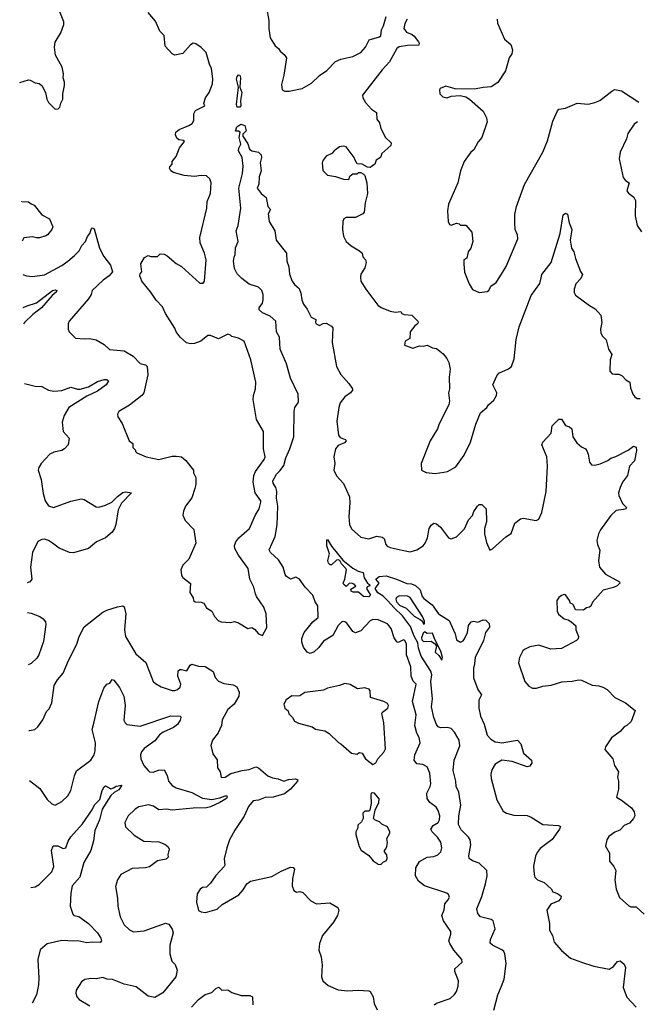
# Model space of a CAD drawing. Extents: x 2293878 to 2522763, y 823964 to 1006972.
# Tile 197 of 256: x 2320139 to 2324784, y 966138 to 973542. Entities that reach past the tile are written whole.
import ezdxf

# ---------------------------------------------------------------- set-up
doc = ezdxf.new("R2010")
doc.units = 0

msp = doc.modelspace()

# ---------------------------------------------------------------- linework, layer by layer
at = {"layer": '0CON20XD'}
for points in [[(2320139.1, 973069.7), (2320205, 973088.8), (2320217.7, 973087.7), (2320255, 973066.7), (2320285, 973062.5), (2320305, 973047.5), (2320332.5, 972995), (2320343, 972943), (2320355, 972920), (2320405, 972870), (2320428.3, 972871.7), (2320440, 972885), (2320447.5, 972915), (2320462.5, 972945), (2320462.5, 972985), (2320477, 973047), (2320477, 973073), (2320466.7, 973105), (2320468.8, 973135), (2320458.8, 973185), (2320409.2, 973275), (2320400, 973335), (2320405, 973372.5), (2320447.7, 973442.3), (2320470, 973505), (2320470, 973525), (2320440.9, 973600.9)], [(2320161.9, 971626.3), (2320190, 971615), (2320235, 971610.8), (2320325, 971622.9), (2320455, 971694), (2320501.2, 971725), (2320550.7, 971769.3), (2320585.6, 971805), (2320607.1, 971845), (2320633.3, 971875), (2320648.2, 971911.8), (2320666, 971935), (2320678, 971972), (2320685, 971977.5), (2320699.4, 971969.4), (2320740.6, 971825), (2320771.7, 971761.7), (2320822.5, 971695), (2320837.5, 971645), (2320812.5, 971615), (2320766.1, 971583.9), (2320685, 971506.2), (2320676.2, 971475), (2320657.9, 971442.1), (2320510, 971275), (2320503.3, 971255), (2320503.3, 971215), (2320510, 971195), (2320558.3, 971148.3), (2320625, 971141.2), (2320665, 971144), (2320715, 971133.8), (2320775, 971098.8), (2320815, 971061.2), (2320925, 971051.4), (2320991.7, 971011.7), (2321045, 970956.2), (2321085, 970946.2), (2321096.7, 970935), (2321101.7, 970871.7), (2321073.8, 970735), (2321056.7, 970715), (2320965, 970643.8), (2320885, 970596.7), (2320873.8, 970575), (2320876.7, 970555), (2320908.8, 970505), (2320962.5, 970375), (2320990, 970355), (2320990, 970325), (2321010, 970305), (2321010, 970295), (2321020, 970285), (2321090, 970255), (2321185, 970233.8), (2321285, 970260), (2321315, 970260.8), (2321355, 970253.8), (2321388.3, 970228.3), (2321446.7, 970155), (2321447.5, 970135), (2321465, 970100), (2321463.6, 970046.4), (2321456.4, 970016.4), (2321435, 969947.5), (2321386.7, 969885), (2321370, 969845), (2321366.7, 969815), (2321383.3, 969775), (2321447.7, 969707.7), (2321464.2, 969605), (2321411.2, 969485), (2321365, 969440), (2321350, 969405), (2321355.7, 969365), (2321365, 969346.2), (2321423, 969303), (2321419.2, 969235), (2321443.3, 969195), (2321446.7, 969175), (2321460, 969165), (2321505, 969162), (2321523.3, 969155), (2321545, 969118.8), (2321585, 969093.3), (2321604.2, 969054.2), (2321635, 969021.2), (2321655, 969013.8), (2321725, 969008.8), (2321755, 969016.7), (2321785, 969006.7), (2321855, 968963.3), (2321885, 968972.5), (2321905, 968958.8), (2321935, 968923.8), (2321965, 968912.5), (2321998.3, 968971.7), (2321993.8, 969075), (2321974.2, 969124.2), (2321920, 969205), (2321913.3, 969225), (2321900, 969275), (2321870, 969335), (2321857.8, 969415), (2321785.5, 969515), (2321757.8, 969565), (2321754.5, 969585), (2321764.5, 969615), (2321787.5, 969645), (2321866.5, 969715), (2321912, 969818), (2321941.2, 969865), (2321954, 969915), (2321953.8, 969925), (2321909.6, 969985), (2321896.2, 970065), (2321900.8, 970115), (2321911.5, 970145), (2321977.5, 970235), (2321985.7, 970255), (2321972.9, 970315), (2321972.5, 970445), (2321919.2, 970535), (2321895.7, 970685), (2321897.5, 970715), (2321911.9, 970765), (2321914.4, 970815), (2321877.1, 970985), (2321826.7, 971125), (2321785, 971148), (2321735, 971160), (2321725, 971170), (2321705, 971176), (2321635, 971141.2), (2321575, 971167.5), (2321555, 971167.5), (2321502.5, 971125), (2321455, 971106.7), (2321425, 971104), (2321393, 971113), (2321346.7, 971155), (2321316.7, 971195), (2321305, 971222.5), (2321235, 971332.5), (2321212.3, 971382.3), (2321165, 971433.3), (2321123.8, 971495), (2321056.7, 971575), (2321043.6, 971616.4), (2321045, 971630), (2321057.5, 971645), (2321050, 971705), (2321077, 971753), (2321105, 971767.5), (2321125, 971760), (2321175, 971760), (2321195, 971780), (2321225, 971777.5), (2321247.5, 971765), (2321315, 971707.5), (2321355, 971686.7), (2321439.7, 971609.7), (2321495, 971560), (2321518.8, 971561.2), (2321528.8, 971575), (2321540.6, 971735), (2321528.1, 971785), (2321495.5, 971865), (2321493.8, 971905), (2321545.6, 972125), (2321548.1, 972175), (2321574.2, 972235), (2321579.2, 972315), (2321568.8, 972345), (2321545, 972367.5), (2321505, 972370), (2321455, 972362.5), (2321375, 972369.2), (2321295, 972393.3), (2321276.7, 972405), (2321266.7, 972425), (2321267.5, 972435), (2321286.2, 972455), (2321286.7, 972475), (2321315, 972513.3), (2321341.7, 972578.3), (2321377.5, 972625), (2321373.9, 972633.9), (2321335, 972639.1), (2321319.8, 972649.8), (2321310.7, 972675), (2321313.6, 972695), (2321337.8, 972715), (2321411.8, 972745), (2321437.6, 972762.4), (2321447.7, 972785), (2321448.3, 972835), (2321460.4, 972859.6), (2321531.2, 972895), (2321523.8, 972915), (2321535.6, 972954.4), (2321565, 972993.3), (2321589.3, 973060.7), (2321592.1, 973097.9), (2321581.9, 973175), (2321567, 973207), (2321542.5, 973295), (2321505, 973332.5), (2321465, 973360.8), (2321445, 973366), (2321425, 973353.8), (2321365, 973288.8), (2321305, 973276.2), (2321286.7, 973285), (2321233.1, 973343.1), (2321225, 973423.3), (2321194.3, 973455), (2321159.5, 973529.5), (2321104.2, 973595)], [(2321995, 973630), (2322013.5, 973535), (2322012.2, 973475), (2322024, 973405), (2322061.2, 973345), (2322086.4, 973326.4), (2322097.5, 973305), (2322129.5, 973279.5), (2322145.8, 973255), (2322126.9, 973125), (2322109.2, 973055), (2322112.5, 973015), (2322133.9, 973003.9), (2322165, 973004), (2322264.6, 973025.4), (2322335, 973064.5), (2322395, 973122.5), (2322449.5, 973160.5), (2322513.4, 973226.6), (2322555.3, 973244.7), (2322645.3, 973264.7), (2322704.7, 973295.3), (2322741.1, 973335), (2322768.7, 973391.3), (2322845, 973411.9), (2322855, 973421.2), (2322860.5, 973465), (2322876.4, 973495), (2322895.4, 973565)], [(2323054.2, 973545.8), (2323035, 973512.5), (2323028.8, 973475), (2323047.7, 973447.7), (2323090.3, 973430.3), (2323105, 973418), (2323138.8, 973375), (2323143.3, 973365), (2323140, 973350), (2323055, 973347.5), (2322993.2, 973336.8), (2322975, 973326.2), (2322920.6, 973225), (2322865, 973164.4), (2322716.7, 972975), (2322718.8, 972955), (2322739.5, 972919.5), (2322785, 972870), (2322823.3, 972845), (2322824.2, 972794.2), (2322846, 972766), (2322854.2, 972724.2), (2322891.2, 972655), (2322933.3, 972615), (2322930, 972595), (2322862.5, 972535), (2322852.5, 972505), (2322820, 972485), (2322810, 972455), (2322775, 972431.2), (2322755, 972433.3), (2322716.1, 972456.1), (2322678.3, 972458.3), (2322663.3, 972486.7)], [(2323730, 973545), (2323733.8, 973515), (2323785.5, 973395.5), (2323834, 973355), (2323845.8, 973315), (2323840, 973285), (2323821.2, 973255), (2323793.6, 973156.4), (2323735, 973070), (2323684.2, 973035.8), (2323625, 973032.5), (2323560.7, 973019.3), (2323415, 973022.5), (2323345, 973041.2), (2323302.5, 973025), (2323297.5, 973015), (2323300, 972985), (2323321.2, 972961.2), (2323355, 972953.3), (2323385, 972966.7), (2323453, 972973), (2323495, 972962.5), (2323523, 972943)], [(2321795, 972882.9), (2321775.8, 972885), (2321770.8, 972905), (2321784.5, 973035), (2321770.8, 973095), (2321774.7, 973115.3), (2321785, 973127.3), (2321795, 973124), (2321800.8, 973105), (2321795.5, 973035), (2321810, 972995), (2321800.4, 972935), (2321802.3, 972895), (2321795, 972882.9)], [(2323523, 972943), (2323625, 972853.3), (2323651.4, 972805), (2323655.6, 972775), (2323615, 972656.2), (2323586.8, 972623.2), (2323555, 972563.3), (2323533.3, 972545), (2323481.2, 972475), (2323454.3, 972405.7), (2323435.5, 972314.5), (2323364, 972155), (2323356.2, 972105), (2323361.2, 972025), (2323372, 972002), (2323385, 971997.5), (2323425, 972011.2), (2323445, 972006.7), (2323455, 971997.5), (2323495, 971997.5), (2323540, 971945), (2323547.5, 971875), (2323532.5, 971825), (2323512.5, 971795), (2323501.7, 971748.3), (2323480, 971735), (2323480, 971705), (2323483.6, 971643.6), (2323520, 971555), (2323545, 971513.3), (2323595, 971491.2), (2323655, 971497.5), (2323667.5, 971505), (2323683, 971537), (2323723.8, 971565), (2323751.5, 971608.5), (2323797.5, 971685), (2323885.8, 971895), (2323883.8, 971925), (2323866, 971965), (2323862.5, 972015), (2323862.7, 972077.3), (2323875, 972137.5), (2323936.9, 972303.1), (2324075, 972546.7), (2324108.3, 972631.7), (2324150, 972780), (2324185, 972857.5), (2324195, 972870), (2324245, 972877.5), (2324333, 972913), (2324415, 972905.8), (2324465, 972918), (2324503.3, 972935), (2324593.3, 973005), (2324615, 973016), (2324665, 973007.8), (2324795, 972920.6)], [(2324786, 972775), (2324762, 972755), (2324713.3, 972685), (2324703.8, 972645), (2324656, 972545), (2324648.8, 972495), (2324678.8, 972355), (2324695, 972332.5), (2324722.5, 972315), (2324706.7, 972255), (2324718.3, 972238.3), (2324757.7, 972207.7), (2324771.2, 972181.2), (2324767.7, 972067.7), (2324783.8, 971995), (2324815, 971946.2)], [(2321752.9, 971757.1), (2321760, 971775), (2321763.2, 971826.8), (2321782, 971875), (2321766.7, 971955), (2321782, 971995), (2321802.2, 972125), (2321787.5, 972275), (2321814.4, 972385), (2321821.2, 972441.2), (2321811.2, 972505), (2321784.2, 972555), (2321786.7, 972575), (2321801.2, 972605), (2321790, 972655), (2321796.7, 972695), (2321785, 972702.5), (2321763, 972703), (2321771.2, 972735), (2321803.2, 972756.8), (2321831.8, 972745), (2321842.2, 972705), (2321818, 972682), (2321818, 972665), (2321855, 972608), (2321867.4, 972567.4), (2321884.5, 972554.5), (2321935, 972544.6), (2321955.2, 972525), (2321958.3, 972505), (2321948.2, 972465), (2321956.1, 972405), (2321940.9, 972359.1), (2321936.6, 972305), (2321926.1, 972275), (2321954.1, 972234.1), (2321994, 972205), (2322005, 972136.7), (2322026.7, 972115), (2322007.3, 972082.7), (2322014.8, 972024.8), (2322058.2, 971955), (2322068.1, 971885), (2322145.8, 971785), (2322148.5, 971725), (2322163, 971683), (2322169.2, 971629.2), (2322189.6, 971575), (2322205, 971551.5), (2322241.3, 971521.3), (2322254.4, 971485), (2322260, 971435), (2322273.3, 971403.3), (2322301.8, 971365), (2322330.8, 971305), (2322367, 971287), (2322364, 971266), (2322369.2, 971255), (2322395, 971243.1), (2322422.7, 971257.3), (2322445, 971259.2), (2322485, 971236.7), (2322493.3, 971225), (2322488.6, 971115), (2322523, 970933), (2322553.9, 970873.9), (2322615, 970806), (2322642.5, 970765), (2322643.3, 970755), (2322628, 970735), (2322584.2, 970705.8), (2322550.1, 970659.9), (2322539.3, 970625), (2322524.2, 970524.2), (2322536.8, 970416.8), (2322550.7, 970400.7), (2322586.2, 970385), (2322594, 970375), (2322581.1, 970358.9), (2322535, 970340), (2322515.5, 970315), (2322502.7, 970255), (2322509.5, 970205), (2322502.2, 970155), (2322520.9, 970110.9), (2322573.7, 970053.7), (2322618.5, 969955), (2322622, 969908), (2322613.5, 969805), (2322618.6, 969745), (2322635, 969712.5), (2322705, 969650), (2322765, 969637.5), (2322825, 969658.6), (2322865, 969651.4), (2322880.9, 969640.9), (2322892, 969595), (2322903.6, 969583.6), (2322925, 969573.1), (2323015, 969552.9), (2323075, 969540.6), (2323125.5, 969554.5), (2323174.3, 969585.7), (2323190, 969605), (2323205.8, 969645), (2323220, 969715), (2323235, 969740), (2323255, 969756), (2323275, 969751.2), (2323305, 969726), (2323365, 969646), (2323385, 969639.2), (2323425, 969653.8), (2323485.4, 969714.6), (2323515, 969781.2), (2323545.7, 969814.3), (2323555.8, 969844.2), (2323582.5, 969885), (2323595, 969896.7), (2323615, 969897.5), (2323648.8, 969865), (2323650.6, 969765), (2323634.4, 969715), (2323634.5, 969675), (2323650.7, 969610.7), (2323675, 969552.5), (2323695, 969563.8), (2323795, 969654.3), (2323835, 969678.8), (2323864.4, 969755), (2323905, 969789.2), (2323925, 969792.9), (2324024, 969776), (2324045, 969786.2), (2324067.5, 969835), (2324080.4, 969909.6), (2324100, 969995), (2324109.5, 970185), (2324104.3, 970255), (2324066.2, 970345), (2324073.3, 970365), (2324136.1, 970433.9), (2324145, 970486.7), (2324195, 970537.5), (2324215, 970537.5), (2324245, 970490), (2324275, 970480), (2324291.2, 970465), (2324300, 970405), (2324330.5, 970360.5), (2324365, 970330), (2324394.1, 970314.1), (2324405, 970300), (2324416.1, 970273.9), (2324423.8, 970215), (2324440, 970195), (2324465, 970193.3), (2324505, 970202.5), (2324562, 970228), (2324585, 970245.8), (2324623, 970257), (2324715.5, 970304.5), (2324755, 970333.8), (2324775, 970326.7), (2324778.3, 970301.7), (2324762.5, 970225), (2324726.2, 970185), (2324710, 970115), (2324674, 970065), (2324655.5, 970024.5), (2324644.2, 969985), (2324646, 969965), (2324672.7, 969902.7), (2324702.5, 969875), (2324697.5, 969865), (2324681.7, 969858.3), (2324625, 969850), (2324585, 969813.3), (2324507.5, 969705), (2324492.5, 969675), (2324481.2, 969625), (2324484, 969595), (2324503.6, 969553.6), (2324492.5, 969475), (2324500.8, 969425), (2324545, 969372), (2324650, 969315), (2324652.5, 969305), (2324632.5, 969285), (2324605, 969272.5), (2324527, 969253), (2324447.7, 969162.3), (2324435, 969132.5), (2324425, 969123.3), (2324401.7, 969118.3), (2324379.3, 969100.7), (2324320, 969105), (2324305, 969140), (2324295, 969150), (2324281.7, 969151.7), (2324273.3, 969175), (2324245, 969216.7), (2324235, 969220), (2324215, 969212.5), (2324195, 969197.5), (2324180, 969175), (2324182, 969095), (2324192.9, 969072.9), (2324235, 969037.5), (2324265, 969030), (2324285, 969017.5), (2324322.5, 968985), (2324323.3, 968955), (2324343.3, 968905), (2324338.8, 968885), (2324327.1, 968872.9), (2324215, 968814.3), (2324135, 968809.4), (2324045, 968837.5), (2323975, 968826.9), (2323936.2, 968805), (2323924.2, 968795), (2323898.8, 968745), (2323891.2, 968705), (2323938.8, 968565), (2323969.7, 968529.7), (2323996.1, 968516.1), (2324025, 968516.2), (2324075, 968530), (2324137.7, 968537.7), (2324216.6, 968563.4), (2324295, 968566.7), (2324345, 968578.5), (2324365, 968575.5), (2324445, 968538.5), (2324495, 968532.5), (2324525, 968522.2), (2324557.5, 968505), (2324615, 968445.6), (2324695, 968404), (2324768, 968348), (2324738.8, 968265), (2324705, 968234.2), (2324686.7, 968225), (2324655, 968188.8), (2324589.1, 968140.9), (2324546.2, 968075), (2324540, 968055), (2324601.2, 967985), (2324614.1, 967934.1), (2324643.3, 967885), (2324636.2, 967845), (2324644.2, 967815), (2324643.8, 967755), (2324627.5, 967695), (2324665, 967673.8), (2324740, 967615), (2324762, 967585), (2324766.2, 967555), (2324756.2, 967535), (2324725, 967501.2), (2324686.4, 967483.6), (2324652.9, 967447.1), (2324615, 967433.1), (2324571.3, 967398.7), (2324556.2, 967375), (2324546.4, 967326.4), (2324576.2, 967275), (2324576, 967215), (2324608, 967175), (2324622.5, 967145), (2324614.2, 967074.2), (2324626, 967005), (2324651.2, 966941.2), (2324719.5, 966879.5), (2324735, 966871.2), (2324775, 966870), (2324835.7, 966815.7)], [(2322663.3, 972486.7), (2322655.8, 972505.8), (2322595.8, 972585), (2322575, 972590.8), (2322545, 972586), (2322503.3, 972555), (2322487.5, 972535), (2322445, 972516.2), (2322421.2, 972485), (2322413.3, 972465), (2322418.3, 972408.3), (2322455, 972373.3), (2322515, 972363.3), (2322575, 972343.3), (2322615, 972340), (2322622.5, 972365), (2322633.9, 972376.1), (2322645, 972382.5), (2322675, 972382.5), (2322688.3, 972391.7), (2322705, 972392.5), (2322723.6, 972383.6), (2322735, 972370), (2322751.2, 972315), (2322756, 972235), (2322736.7, 972165), (2322731.2, 972095), (2322718.8, 972081.2), (2322665, 972053.3), (2322595, 972053.3), (2322577.5, 972045), (2322568.8, 972025), (2322566.2, 971965), (2322575.8, 971915), (2322594.2, 971875), (2322632.4, 971842.4), (2322695.8, 971805), (2322715.4, 971785.4), (2322719.1, 971759.1), (2322740, 971735), (2322744.4, 971715), (2322735, 971676.7), (2322705, 971627.5), (2322701.4, 971605), (2322706, 971575), (2322742, 971515), (2322833.3, 971395), (2322858.3, 971378.3), (2322925, 971350), (2322965, 971343.3), (2323005, 971347.5), (2323013.6, 971333.6), (2323030, 971325), (2323089.5, 971319.5), (2323133.3, 971275), (2323136.2, 971265), (2323130, 971255), (2323110.5, 971239.5), (2323076.1, 971193.9), (2323072.5, 971145), (2323037.5, 971125), (2323033.8, 971093.8), (2323095, 971072.5), (2323145, 971090), (2323175, 971086.7), (2323205, 971094), (2323244.3, 971074.3), (2323275, 971069.2), (2323325, 971028.8), (2323352.9, 970995), (2323367.8, 970965), (2323377.8, 970915), (2323368.6, 970855), (2323371.1, 970765), (2323364.3, 970735), (2323371.2, 970675), (2323366.2, 970645), (2323295, 970502.5), (2323282, 970465), (2323226, 970375), (2323158.8, 970205), (2323162.5, 970155), (2323196.1, 970136.1), (2323265, 970128.8), (2323328.3, 970138.3), (2323357.5, 970145), (2323420.3, 970179.7), (2323482.6, 970267.4), (2323528.6, 970365), (2323570, 970500), (2323605, 970586.7), (2323653.3, 970625), (2323664.1, 970645.9), (2323705, 970680), (2323726.2, 970715), (2323728.8, 970735), (2323696.7, 970795), (2323727.5, 970865), (2323742.5, 970885), (2323815, 970916), (2323838, 970935), (2323858.7, 970991.3), (2323873.7, 971136.3), (2323895, 971233.3), (2323985, 971466.7), (2324051.3, 971558.7), (2324060.3, 971599.7), (2324067.5, 971625), (2324135.7, 971715), (2324203.6, 971935), (2324227.5, 972075), (2324245, 972087.5), (2324258.8, 972078.8), (2324272, 972015), (2324292, 971965), (2324278.8, 971885), (2324290, 971825), (2324306.7, 971795), (2324320, 971745), (2324358.3, 971648.3), (2324372.5, 971625), (2324358.8, 971595), (2324322, 971555), (2324308.8, 971515), (2324310.7, 971490.7), (2324320.5, 971470.5), (2324425, 971392), (2324467.9, 971367.9), (2324511.2, 971321.2), (2324517.1, 971265), (2324507.5, 971215), (2324510.8, 971185), (2324522.1, 971162.1), (2324551.2, 971135), (2324567.5, 971065), (2324593.8, 971025), (2324581.2, 970985), (2324578.3, 970898.3), (2324595, 970880), (2324615, 970877.5), (2324645, 970876.7), (2324670, 970865), (2324697.5, 970835), (2324727.5, 970815), (2324733, 970773), (2324751.2, 970725), (2324765, 970706.2), (2324784.4, 970694.4), (2324805, 970694.4)], [(2320153.2, 972173.1), (2320155, 972173.8), (2320205, 972173.3), (2320225, 972156.7), (2320248, 972148), (2320306.7, 972075), (2320363.3, 972045), (2320389.4, 971985), (2320381.9, 971965), (2320348.6, 971925), (2320335, 971917.8), (2320287.3, 971902.7), (2320265, 971900.9), (2320235, 971908.6), (2320169.2, 971900.8), (2320157.9, 971877.5)], [(2323256.7, 966135), (2323273.1, 966146.9), (2323377.8, 966182.2), (2323409.3, 966210.7), (2323425.7, 966235), (2323437.5, 966275), (2323438.9, 966315), (2323412.2, 966385), (2323413.1, 966405), (2323467.1, 966455), (2323464.4, 966475), (2323405.6, 966545), (2323373.5, 966595), (2323367.5, 966615), (2323382.1, 966665), (2323381.5, 966685), (2323327.1, 966765), (2323314.4, 966805), (2323331.1, 966848.9), (2323336.3, 966893.7), (2323359.7, 966920.3), (2323371.2, 966945), (2323364.1, 966964.1), (2323353, 966973), (2323185, 967029.5), (2323137.8, 967065), (2323115.6, 967105), (2323118.1, 967165), (2323145, 967212.5), (2323205, 967245.6), (2323255, 967249.4), (2323285, 967262.9), (2323305.7, 967285), (2323314.2, 967315.8), (2323306.4, 967356.4), (2323280.8, 967395), (2323240.6, 967435), (2323232.5, 967455), (2323248, 967482), (2323287.1, 967505), (2323296.7, 967525), (2323298.1, 967555), (2323286.9, 967595), (2323271.4, 967621.4), (2323225, 967655.7), (2323204, 967685), (2323201.4, 967725), (2323227.5, 967775), (2323231.4, 967795), (2323222.9, 967875), (2323203.3, 967925), (2323172.3, 967942.3), (2323125, 967946.2), (2323106, 967975), (2323111.9, 968015), (2323152.5, 968105), (2323144.5, 968144.5), (2323125, 968176.7), (2323111.9, 968235), (2323120.6, 968315), (2323094.3, 968415), (2323120, 968545), (2323098.2, 968568.2), (2323083.5, 968605), (2323080.4, 968675), (2323048.5, 968765), (2323049.6, 968845), (2323035, 968874), (2323025, 968877.8), (2322985, 968857.5), (2322975, 968864), (2322956.2, 968895), (2322933.6, 968965), (2322905, 968997.8), (2322835, 969030), (2322795, 969031.8), (2322775, 969021.5), (2322705, 968947.5), (2322665, 968930.8), (2322645, 968940.8), (2322598.9, 969005), (2322584.7, 969014.7), (2322565, 969015.4), (2322535, 968985.6), (2322495, 968912.5), (2322425, 968868.9), (2322388.9, 968821.1), (2322355, 968789.2), (2322323.3, 968776.7), (2322302.5, 968785), (2322273.9, 968823.9), (2322261.7, 968861.7), (2322262.3, 968887.7), (2322278.8, 968935), (2322345, 969014), (2322385, 969047.5), (2322382, 969135), (2322362.5, 969165), (2322343.6, 969213.6), (2322285.5, 969275.5), (2322244.5, 969335), (2322215, 969349.1), (2322175, 969335.7), (2322145.8, 969355), (2322135, 969370), (2322119.6, 969425), (2322085, 969480.8), (2322025.7, 969535), (2322015.6, 969555), (2322059.7, 969655), (2322074.6, 969744.6), (2322080.2, 969885), (2322070.9, 969945), (2322073.9, 969995), (2322065.9, 970025), (2322045.7, 970055.7), (2322042.7, 970075), (2322071.6, 970125), (2322098.9, 970151.1), (2322125, 970190.8), (2322142, 970248), (2322172, 970315), (2322201.4, 970405), (2322204.5, 970595), (2322208.6, 970625), (2322235.6, 970665), (2322233.3, 970725), (2322175.4, 970845.4), (2322145, 970953.3), (2322097.1, 971065), (2322092.5, 971155), (2322070.6, 971195), (2322065.4, 971275.4), (2322023.6, 971313.6), (2321965, 971338), (2321939.5, 971359.5), (2321940.8, 971375), (2321965, 971411.2), (2321970.6, 971435), (2321969.4, 971475), (2321960, 971505), (2321935, 971529.5), (2321865, 971552.9), (2321810.8, 971595), (2321775, 971632), (2321755, 971670), (2321747.5, 971725), (2321752.9, 971757.1)], [(2320165.8, 971377), (2320195, 971390.3), (2320265, 971411.8), (2320385, 971505.8), (2320405, 971511.1), (2320418.6, 971505), (2320415.6, 971495), (2320382.9, 971467.1), (2320302.9, 971375), (2320238, 971325), (2320176.2, 971265), (2320167.8, 971253.8)], [(2320174.8, 970806.8), (2320255, 970787.1), (2320305, 970784.2), (2320356.7, 970755), (2320395, 970748.5), (2320455, 970754.5), (2320525, 970778.6), (2320573.6, 970763.6), (2320595, 970763.8), (2320657.7, 970782.3), (2320725, 970820.7), (2320775, 970836.8), (2320795, 970836.1), (2320807.6, 970825), (2320788.9, 970795), (2320725, 970747.6), (2320645, 970709.7), (2320508.1, 970625), (2320473.4, 970566.6), (2320458, 970515), (2320466, 970445), (2320510, 970395), (2320504.3, 970345.7), (2320475.5, 970314.5), (2320456.4, 970303.6), (2320395, 970289.2), (2320365.7, 970274.3), (2320300, 970205), (2320282, 970175), (2320277.5, 970155), (2320299.4, 970085), (2320315, 969980), (2320330, 969925), (2320355, 969886.7), (2320392.7, 969872.7), (2320525, 969921.9), (2320605, 969938.1), (2320625, 969934.2), (2320715, 969880), (2320735, 969876), (2320785, 969890.8), (2320832.5, 969915), (2320874, 969956), (2320915, 969985.4), (2320935, 969990.8), (2320980, 969985), (2320905, 969906), (2320878.9, 969855), (2320862.5, 969745), (2320852.5, 969715), (2320835, 969688.8), (2320785, 969646), (2320716.7, 969615), (2320655.6, 969564.4), (2320545, 969534), (2320513.6, 969536.4), (2320435, 969568.6), (2320385, 969604.4), (2320355.7, 969625), (2320325, 969634.7), (2320305, 969632.9), (2320275, 969617.5), (2320236, 969535), (2320220.5, 969425), (2320231.4, 969335), (2320215, 969315.8), (2320194.3, 969307.1)], [(2322765, 969201.2), (2322725, 969204), (2322687, 969237), (2322647, 969237), (2322632.5, 969245), (2322630.7, 969259.3), (2322666.7, 969283.3), (2322655, 969297.5), (2322635, 969304.2), (2322617.7, 969302.3), (2322595, 969280), (2322577.5, 969295), (2322573.3, 969305), (2322584.3, 969335.7), (2322596.2, 969405), (2322593.3, 969415), (2322560, 969450), (2322546.1, 969476.1), (2322535, 969480), (2322522.7, 969477.3), (2322485, 969442.5), (2322475, 969442.5), (2322462.5, 969455), (2322457.5, 969475), (2322468.8, 969525), (2322450, 969585), (2322450, 969625), (2322455, 969632.5), (2322483.4, 969583.4), (2322568.8, 969478.8), (2322645, 969418.6), (2322685, 969396.2), (2322722.5, 969385), (2322730, 969345), (2322754.2, 969304.2), (2322771.2, 969295), (2322773.3, 969285), (2322753.8, 969276.2), (2322748.8, 969265), (2322776.7, 969215), (2322765, 969201.2)], [(2323704.2, 966095), (2323735, 966210), (2323762.9, 966275), (2323783.1, 966326.9), (2323798.8, 966445), (2323788, 966518), (2323780, 966535), (2323765, 966547.5), (2323695, 966583.3), (2323678.3, 966598.3), (2323680, 966625), (2323714.2, 966705), (2323701.2, 966765), (2323685, 966775.7), (2323605, 966797.1), (2323585, 966820), (2323577.8, 966855), (2323615, 966948.8), (2323641.5, 967045), (2323654.4, 967105), (2323652, 967145), (2323595, 967200), (2323545, 967217.5), (2323520, 967235), (2323517.1, 967255), (2323531.7, 967338.3), (2323526.5, 967375), (2323514.6, 967395), (2323460.5, 967450.5), (2323439.5, 967489.5), (2323441.6, 967555), (2323456.2, 967635), (2323442.1, 967732.1), (2323420.9, 967775), (2323419.1, 967815), (2323398.5, 967895), (2323406.1, 967975), (2323448.5, 968081.5), (2323445, 968124), (2323408.8, 968185), (2323385, 968211.6), (2323355, 968218.9), (2323305, 968217.2), (2323287.5, 968225), (2323275, 968243.3), (2323254.5, 968294.5), (2323237.7, 968375), (2323244.2, 968434.2), (2323231.2, 968565), (2323238.9, 968615), (2323232, 968642), (2323158.4, 968755), (2323138.3, 968815), (2323133.6, 968855), (2323105, 968905.5), (2323077.8, 968977.8), (2323019, 969059), (2322955, 969119.1), (2322906.7, 969175), (2322870, 969210), (2322832.2, 969232.2), (2322814, 969265), (2322842.5, 969305), (2322817.5, 969335), (2322844.1, 969355.9), (2322895, 969359.2), (2322972.5, 969335), (2323051.7, 969301.7), (2323085, 969300), (2323117.4, 969287.4), (2323151.2, 969255), (2323166.7, 969205), (2323178.3, 969188.3), (2323242.1, 969142.1), (2323290, 969075), (2323370, 969025), (2323414.3, 968925), (2323425, 968877.5), (2323455, 968860), (2323475, 968870), (2323484.5, 968885.5), (2323506.3, 968933.7), (2323514.5, 968985.5), (2323535, 969013.8), (2323555, 969018.8), (2323585, 969012.5), (2323625, 969028.6), (2323645.6, 969025.6), (2323670.7, 969000.7), (2323673.8, 968975), (2323642.5, 968935), (2323627.3, 968872.7), (2323565.7, 968745), (2323560.9, 968699.1), (2323552.2, 968665), (2323552.6, 968592.6), (2323585.7, 968505.7), (2323613.3, 968465), (2323593.3, 968425), (2323592.9, 968365), (2323604.5, 968305), (2323632.5, 968245), (2323655, 968162), (2323682.8, 968132.8), (2323715, 968112.9), (2323735, 968108.6), (2323765, 968104.3), (2323884, 968124), (2323907.7, 968097.7), (2323927.5, 968027.5), (2323987.5, 967975), (2323990, 967955), (2323975, 967930), (2323955, 967923.3), (2323842.7, 967962.7), (2323765, 967974), (2323715, 967944.4), (2323689.8, 967900.2), (2323682.4, 967867.6), (2323686.2, 967835), (2323728.9, 967675), (2323775, 967590.8), (2323800, 967575), (2323855, 967561.5), (2323955, 967556.8), (2323985.7, 967545), (2324075, 967489.1), (2324191.4, 967481.4), (2324206.2, 967475), (2324200, 967455), (2324143.8, 967376.2), (2324055, 967310.5), (2324030.5, 967279.5), (2324018, 967252), (2324002.6, 967177.4), (2324009.4, 967115), (2324014.6, 967094.6), (2324033, 967073), (2324083.3, 967055), (2324136.4, 967006.4), (2324150, 966985), (2324185, 966972.5), (2324211.7, 966951.7), (2324210, 966935), (2324193.3, 966915), (2324135, 966891.9), (2324102.9, 966845), (2324123.8, 966745), (2324124.6, 966695), (2324147.5, 966655), (2324158.6, 966605), (2324213.4, 966543.4), (2324281.4, 966485), (2324364, 966454), (2324457.5, 966425), (2324572.7, 966402.7), (2324605, 966421.2), (2324635, 966460), (2324655, 966463.8), (2324685, 966438.8), (2324694.4, 966415), (2324677.5, 966265), (2324705, 966190.8), (2324775, 966115.6)], [(2323185, 969000), (2323185, 969020), (2323169.2, 969055), (2323075, 969198), (2323055, 969206), (2322995, 969208.8), (2322974, 969196), (2322968, 969185), (2322972.2, 969165), (2322995, 969139.2), (2323046.9, 969116.9), (2323105, 969056.9), (2323151.7, 969031.7), (2323168, 969018), (2323175, 969000), (2323185, 969000)], [(2320196.9, 969085.3), (2320225, 969080), (2320290, 969055), (2320315, 969037.5), (2320332.5, 969015), (2320336.2, 968995), (2320318.8, 968865), (2320283.6, 968766.4), (2320268.3, 968741.7), (2320225, 968700), (2320201.7, 968691.7)], [(2320207.6, 968196.2), (2320214.1, 968195.9), (2320252.5, 968205), (2320275, 968223.3), (2320313.8, 968276.2), (2320340.5, 968339.5), (2320360.7, 968359.3), (2320380, 968405), (2320398.8, 968535), (2320422.7, 968577.3), (2320465, 968627.5), (2320505, 968722.5), (2320570, 968845), (2320586.3, 968903.7), (2320622.9, 968977.1), (2320764, 969086), (2320795, 969102.7), (2320875, 969128.1), (2320915, 969133.8), (2320925.7, 969125.7), (2320936.7, 969075), (2320935.6, 969045.6), (2320928.5, 968955), (2320934.5, 968904.5), (2321013.2, 968773.2), (2321088.3, 968708.3), (2321144, 968565), (2321159.5, 968549.5), (2321202.5, 968525), (2321285, 968498.5), (2321305, 968496.7), (2321325, 968504.3), (2321345, 968522), (2321351.5, 968545), (2321327.7, 968605), (2321331.1, 968645), (2321343.1, 968655), (2321355, 968655.8), (2321395.4, 968644.6), (2321420.9, 968689.1), (2321435, 968696.2), (2321485, 968681.2), (2321535, 968678), (2321595, 968640), (2321608.8, 968595), (2321635, 968567.5), (2321675, 968550.6), (2321745, 968540.8), (2321771.2, 968525), (2321790.8, 968485), (2321788.6, 968455), (2321751.2, 968395), (2321704.5, 968355), (2321662.7, 968277.3), (2321656.2, 968235), (2321631.7, 968178.3), (2321590, 968125), (2321578, 968085), (2321590.9, 968020.9), (2321625, 967977.5), (2321625.8, 967915.8), (2321648, 967885), (2321654.5, 967844.5), (2321685, 967845.7), (2321726.9, 967873.1), (2321812.6, 967897.4), (2321865, 967904.4), (2321915, 967923.1), (2321936.1, 967916.1), (2322005, 967856), (2322040.2, 967840.2), (2322082.6, 967832.6), (2322125, 967816.7), (2322161.3, 967828.7), (2322214.5, 967834.5), (2322232.2, 967825), (2322229.4, 967815), (2322175.6, 967755), (2322130.3, 967719.7), (2322044.5, 967695.5), (2321985, 967693.1), (2321936.3, 967673.7), (2321895, 967667.1), (2321859.4, 967625), (2321827.4, 967552.6), (2321756.4, 967446.4), (2321716.2, 967375), (2321697.5, 967315), (2321678.3, 967231.7), (2321682.5, 967185), (2321676.7, 967175), (2321613.6, 967106.4), (2321575, 967050), (2321545, 967020), (2321515, 967016.7), (2321497.5, 967005), (2321475, 966970), (2321468, 966905), (2321485, 966843.8), (2321505, 966833.3), (2321537.5, 966827.5), (2321625, 966854), (2321662.4, 966887.6), (2321787.8, 966962.2), (2321820.7, 966999.3), (2321847, 967043), (2321875, 967064), (2322035, 967100), (2322105, 967140), (2322175, 967170), (2322195, 967166.7), (2322206.7, 967155), (2322190, 967085), (2322189.3, 967029.3), (2322200, 966995), (2322220.7, 966980.7), (2322245, 966987.5), (2322268.8, 966978.8), (2322328, 966915), (2322372.4, 966892.4), (2322471.2, 966901.2), (2322532.5, 966865), (2322540, 966845), (2322530, 966805), (2322500, 966755), (2322416.2, 966655), (2322393.3, 966595), (2322390, 966545), (2322406.7, 966495), (2322413.8, 966435), (2322408.8, 966345), (2322420, 966315), (2322459.3, 966279.3), (2322535, 966246.7), (2322605, 966240), (2322685, 966244.4), (2322765, 966240), (2322776, 966235), (2322797.5, 966195), (2322805.8, 966145), (2322826.6, 966096.6)], [(2323315, 968726.7), (2323320, 968745), (2323306.1, 968793.9), (2323262, 968882), (2323245, 968930), (2323205, 968927.5), (2323185, 968940), (2323175, 968930), (2323160.8, 968895), (2323165, 968877.5), (2323176.4, 968866.4), (2323235, 968868.8), (2323260, 968850), (2323273.3, 968833.3), (2323264.2, 968785), (2323291.5, 968761.5), (2323315, 968726.7)], [(2320212.1, 967820.9), (2320291.4, 967761.4), (2320345, 967678), (2320380, 967645), (2320405, 967636.2), (2320455, 967663.8), (2320500, 967705), (2320523.3, 967746.7), (2320551.5, 967855), (2320567.4, 967892.6), (2320674.4, 967975), (2320698.2, 968015), (2320706.8, 968045), (2320708.5, 968105), (2320683.5, 968205), (2320698.8, 968261.2), (2320734.3, 968415), (2320772, 968515), (2320794.1, 968545.9), (2320816.4, 968553.6), (2320835, 968580), (2320846.7, 968575), (2320889.7, 968519.7), (2320923.3, 968455), (2320932.7, 968385), (2320922.7, 968275), (2320931.4, 968255), (2320945, 968243.1), (2321045, 968229.2), (2321275, 968307.6), (2321347.5, 968305), (2321351.5, 968295), (2321346.8, 968275), (2321325, 968241.5), (2321295, 968219.5), (2321217.1, 968185), (2321191.9, 968165), (2321155, 968120), (2321075, 968062), (2321055, 968036.7), (2321047.5, 968015), (2321050, 967985), (2321072.5, 967935), (2321104.2, 967895), (2321115, 967887.1), (2321143.2, 967883.2), (2321182.1, 967897.9), (2321225, 967901.2), (2321247.4, 967857.4), (2321258.9, 967815), (2321285, 967784.4), (2321315, 967766.7), (2321435, 967731.5), (2321515, 967688.6), (2321585, 967679.3), (2321645, 967690), (2321685, 967705.8), (2321696, 967705), (2321700.8, 967695), (2321695, 967684.7), (2321645, 967655.8), (2321575, 967622), (2321545.3, 967614.7), (2321445, 967613.8), (2321285, 967596.9), (2321244.5, 967605.5), (2321185, 967601.2), (2321145, 967628.6), (2321107.6, 967637.6), (2321035, 967622.2), (2321007.5, 967605), (2320956.2, 967555), (2320930, 967505), (2320935, 967473.3), (2320998.9, 967408.9), (2321072.5, 967365), (2321185, 967358.6), (2321232, 967342), (2321255, 967322.5), (2321263.3, 967305), (2321253.8, 967265), (2321256.1, 967243.9), (2321241.7, 967228.3), (2321175, 967216), (2321115, 967171.9), (2321085, 967163.1), (2320985, 967159.4), (2320898.8, 967115), (2320874, 967075), (2320860, 967025), (2320875.7, 966935), (2320877.5, 966875), (2320895.7, 966795), (2320925.5, 966735.5), (2320965, 966698), (2320995, 966684), (2321075, 966691.1), (2321235, 966747.1), (2321261.2, 966741.2), (2321285, 966703.3), (2321292.9, 966675), (2321267.3, 966582.7), (2321267.4, 966517.4), (2321283.3, 966463.3), (2321308.6, 966438.6), (2321324.4, 966394.4), (2321314.4, 966345), (2321216.6, 966223.4), (2321155, 966190), (2321105, 966200), (2321015, 966268.6), (2320925, 966290), (2320836.4, 966323.6), (2320797.3, 966327.3), (2320765, 966340), (2320715, 966330), (2320675, 966332.5), (2320630, 966325), (2320605, 966307.5), (2320563.3, 966245), (2320561.7, 966221.7), (2320570, 966195), (2320587.5, 966175), (2320667.3, 966127.3)], [(2322795, 967942.5), (2322817.5, 967955), (2322832.5, 967985), (2322878.8, 968035), (2322889.7, 968060.3), (2322877.8, 968255), (2322864, 968325), (2322866.7, 968335), (2322908.8, 968365), (2322913.8, 968385), (2322905, 968400), (2322877.5, 968415), (2322776.7, 968445), (2322774.2, 968495), (2322767.2, 968507.2), (2322735, 968517.5), (2322680.7, 968510.7), (2322625, 968544), (2322585, 968549.2), (2322545.7, 968534.3), (2322455, 968515.6), (2322425, 968500), (2322283.9, 968483.9), (2322245, 968458.8), (2322226.1, 968453.9), (2322185, 968457.5), (2322142.3, 968427.7), (2322126.7, 968395), (2322133.3, 968365), (2322157.5, 968345), (2322163, 968323), (2322190, 968295), (2322205, 968267.5), (2322235, 968253.3), (2322340, 968225), (2322365, 968207.5), (2322435, 968194), (2322466, 968175), (2322536.2, 968106.2), (2322555.8, 968095.8), (2322635, 968026.2), (2322675, 968020), (2322695, 968032.5), (2322715, 968026.7), (2322740, 967985), (2322795, 967942.5)], [(2320221.8, 967017.4), (2320255, 967021.8), (2320285, 967038.2), (2320381.1, 967135), (2320397.1, 967175), (2320379.2, 967295), (2320390.7, 967329.3), (2320425, 967330.8), (2320465, 967309.4), (2320486.3, 967313.7), (2320504.2, 967365), (2320522.8, 967397.2), (2320611.9, 967495), (2320685, 967600.6), (2320701.2, 967638.8), (2320741.1, 967678.9), (2320760.4, 967745), (2320775, 967774), (2320785, 967780), (2320825, 967759.4), (2320845, 967766.4), (2320865, 967778.9), (2320907.5, 967785), (2320885, 967751.5), (2320848.5, 967731.5), (2320825, 967709.2), (2320759.7, 967605), (2320738.7, 967525), (2320703.8, 967445), (2320693.8, 967366.2), (2320673.3, 967295), (2320620.4, 967205), (2320592.2, 967095), (2320535, 967030), (2320522.7, 966972.7), (2320518.6, 966875), (2320538, 966815), (2320545.9, 966805.9), (2320585, 966798.9), (2320656.9, 966745), (2320725.4, 966675.4), (2320749.2, 966635), (2320754, 966615), (2320745, 966602), (2320685.6, 966605.6), (2320645, 966599.2), (2320576.1, 966616.1), (2320546.7, 966613.3), (2320455, 966618.9), (2320345, 966593.3), (2320293.4, 966546.6), (2320275.6, 966475), (2320282.9, 966335), (2320280, 966285), (2320265, 966210), (2320232.2, 966147.7)], [(2322855, 967190), (2322875, 967210), (2322895, 967217.5), (2322903.8, 967235), (2322901.7, 967261.7), (2322882.5, 967285), (2322882.5, 967295), (2322893.8, 967306.2), (2322900, 967325), (2322906.2, 967355), (2322901.2, 967385), (2322924.2, 967425), (2322924.3, 967435), (2322905, 967472), (2322862.5, 967492.5), (2322845, 967510), (2322812.9, 967522.9), (2322801.2, 967535), (2322812, 967598), (2322840, 967655), (2322843.6, 967683.6), (2322807.5, 967725), (2322791.2, 967728.8), (2322782.5, 967725), (2322779.3, 967710.7), (2322783, 967647), (2322771.7, 967598.3), (2322765, 967590), (2322735, 967590), (2322720, 967575), (2322722.5, 967535), (2322709.3, 967510.7), (2322682.5, 967485), (2322682.5, 967465), (2322667.5, 967435), (2322667.5, 967415), (2322692.5, 967325), (2322707, 967297), (2322766.4, 967256.4), (2322797, 967217), (2322835, 967192.5), (2322855, 967190)], [(2321432.4, 966117.6), (2321484.3, 966175), (2321535, 966211.4), (2321585, 966228), (2321615, 966258), (2321636.2, 966266.2), (2321660, 966245), (2321705, 966246), (2321735, 966225.7), (2321805.6, 966205.6), (2321870, 966205), (2321889.2, 966195), (2321892.9, 966135)]]:
    msp.add_lwpolyline(points, dxfattribs=at)

doc.saveas('drawing.dxf')
